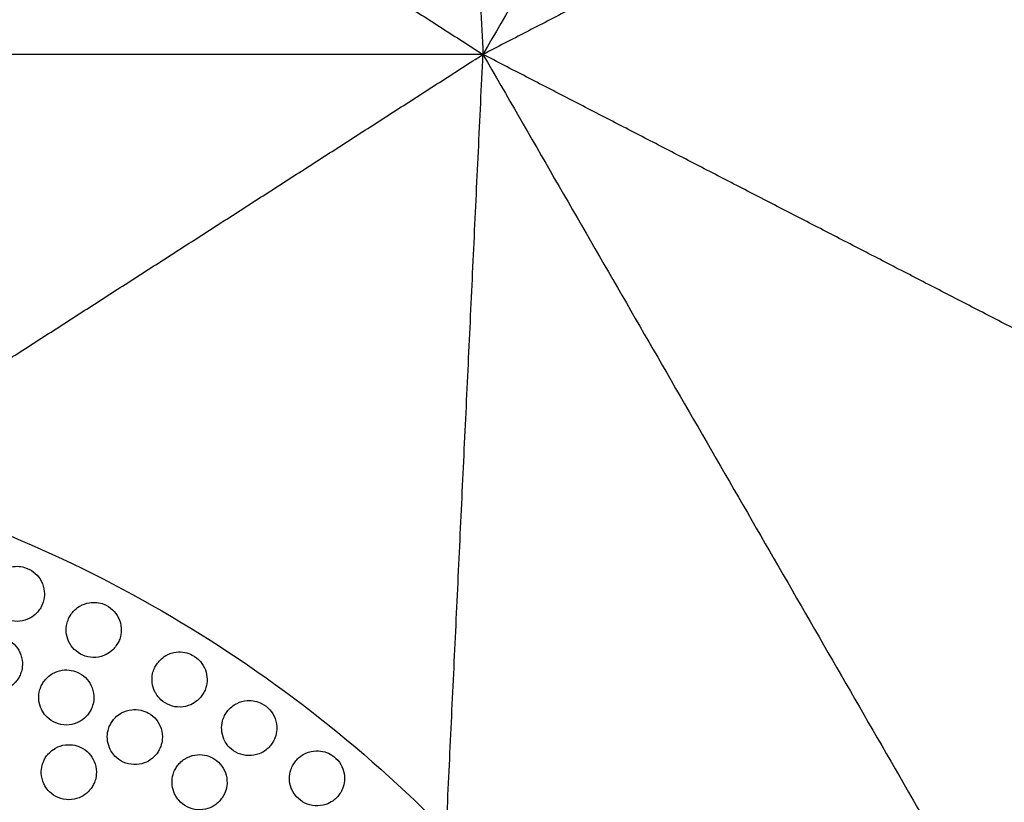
# Model space of a CAD drawing. Header units: millimetres. Extents: x -125 to 375, y 0 to 433.
# Tile 18 of 50: x 75 to 182, y 135 to 220. Entities that reach past the tile are written whole.
import ezdxf

# ---------------------------------------------------------------- set-up
doc = ezdxf.new("R2010")
doc.units = ezdxf.units.MM
doc.layers.add('Layer 01', color=18, linetype='Continuous', true_color=0x000000)

msp = doc.modelspace()

# ---------------------------------------------------------------- linework, layer by layer
at = {"layer": 'Layer 01', "extrusion": (0.138761, 0.24034, -0.96072)}
msp.add_arc((0, 59.45, -38.32), 139, 73.7656, 106.2344, dxfattribs=at)
at = {"layer": 'Layer 01'}
for points, degree in [([(250, 433.01, 76), (187.5, 324.76, 76), (125, 216.51, 76)], 2), ([(121, 301.15, 90.36), (123, 258.83, 83.18), (125, 216.51, 76)], 2), ([(53.69, 262.29, 90.36), (89.35, 239.4, 83.18), (125, 216.51, 76)], 2), ([(200.31, 255.37, 90.36), (162.65, 235.94, 83.18), (125, 216.51, 76)], 2), ([(125, 216.51, 76), (0, 216.51, 76), (-125, 216.51, 76)], 2), ([(53.69, 170.72, 90.36), (89.35, 193.61, 83.18), (125, 216.51, 76)], 2), ([(121, 131.86, 90.36), (123, 174.18, 83.18), (125, 216.51, 76)], 2), ([(125, 216.51, 76), (187.5, 108.25, 76), (250, 0, 76)], 2), ([(200.31, 177.65, 90.36), (162.65, 197.08, 83.18), (125, 216.51, 76)], 2), ([(81.08, 156.44, 91.49), (81.39, 156.61, 91.52), (81.73, 156.73, 91.55), (82.08, 156.79, 91.57)], 3), ([(78.1, 149.08, 90.81), (78.42, 149.27, 90.84), (78.77, 149.39, 90.87), (79.14, 149.45, 90.89)], 3)]:
    msp.add_open_spline(points, degree=degree, dxfattribs=at)
for points, knots in [([(73.59, 160.7, 91.34), (73.87, 160.76, 91.36), (74.16, 160.78, 91.38), (74.72, 160.73, 91.41), (74.99, 160.67, 91.43), (75.59, 160.45, 91.45), (75.92, 160.25, 91.46), (76.48, 159.76, 91.46), (76.7, 159.47, 91.45), (77.05, 158.8, 91.43), (77.16, 158.41, 91.41), (77.22, 157.73, 91.37), (77.2, 157.44, 91.35), (77.11, 156.97, 91.31), (77.05, 156.78, 91.29), (76.91, 156.45, 91.26), (76.83, 156.29, 91.24), (76.63, 155.98, 91.21), (76.5, 155.82, 91.19), (76.15, 155.45, 91.15), (75.9, 155.27, 91.12), (75.29, 154.94, 91.06), (74.91, 154.82, 91.03), (74.13, 154.74, 90.98), (73.73, 154.78, 90.96), (72.98, 155, 90.92), (72.64, 155.18, 90.91), (72.06, 155.64, 90.91), (71.82, 155.91, 90.91), (71.63, 156.24, 90.92), (71.62, 156.25, 90.92), (71.61, 156.26, 90.92)], [0, 0, 0, 0, 0.880106, 0.880106, 1.686469, 1.686469, 2.830349, 2.830349, 3.916729, 3.916729, 5.117918, 5.117918, 5.983591, 5.983591, 6.56537, 6.56537, 7.086039, 7.086039, 7.698366, 7.698366, 8.621289, 8.621289, 9.79892, 9.79892, 10.991241, 10.991241, 12.144072, 12.144072, 13.23102, 13.23102, 13.276043, 13.276043, 13.276043, 13.276043]), ([(82.08, 156.79, 91.57), (82.35, 156.84, 91.59), (82.64, 156.85, 91.61), (83.18, 156.79, 91.63), (83.43, 156.73, 91.64), (84.03, 156.49, 91.65), (84.36, 156.29, 91.66), (84.9, 155.78, 91.65), (85.12, 155.48, 91.63), (85.45, 154.8, 91.6), (85.55, 154.41, 91.58), (85.6, 153.71, 91.53), (85.57, 153.42, 91.5), (85.45, 152.94, 91.46), (85.39, 152.75, 91.44), (85.23, 152.42, 91.41), (85.14, 152.27, 91.4), (84.93, 151.96, 91.36), (84.8, 151.81, 91.35), (84.44, 151.46, 91.3), (84.2, 151.29, 91.28), (83.59, 150.98, 91.23), (83.21, 150.88, 91.2), (82.43, 150.82, 91.16), (82.03, 150.86, 91.14), (81.29, 151.1, 91.12), (80.95, 151.29, 91.12), (80.39, 151.77, 91.12), (80.16, 152.04, 91.13), (79.98, 152.34, 91.14)], [0, 0, 0, 0, 0.853065, 0.853065, 1.633444, 1.633444, 2.782327, 2.782327, 3.874501, 3.874501, 5.078269, 5.078269, 5.975222, 5.975222, 6.567712, 6.567712, 7.089362, 7.089362, 7.692523, 7.692523, 8.585699, 8.585699, 9.759552, 9.759552, 10.949197, 10.949197, 12.106428, 12.106428, 13.157022, 13.157022, 13.157022, 13.157022]), ([(79.98, 152.34, 91.14), (79.98, 152.35, 91.14), (79.97, 152.36, 91.14), (79.8, 152.68, 91.16), (79.68, 153, 91.18), (79.57, 153.66, 91.22), (79.57, 153.99, 91.24), (79.65, 154.52, 91.28), (79.71, 154.72, 91.3), (79.84, 155.07, 91.33), (79.92, 155.23, 91.35), (80.1, 155.54, 91.38), (80.22, 155.69, 91.4), (80.54, 156.05, 91.44), (80.75, 156.23, 91.46), (81.02, 156.4, 91.49), (81.05, 156.42, 91.49), (81.08, 156.44, 91.49)], [13.157022, 13.157022, 13.157022, 13.157022, 13.198558, 13.198558, 14.237051, 14.237051, 15.220183, 15.220183, 15.838922, 15.838922, 16.361265, 16.361265, 16.940593, 16.940593, 17.795185, 17.795185, 17.900706, 17.900706, 17.900706, 17.900706]), ([(71.25, 153.08, 90.69), (71.55, 153.14, 90.71), (71.86, 153.15, 90.73), (72.45, 153.08, 90.76), (72.72, 153, 90.77), (73.33, 152.75, 90.79), (73.65, 152.53, 90.8), (74.17, 152.02, 90.79), (74.38, 151.72, 90.79), (74.7, 151.03, 90.76), (74.79, 150.64, 90.74), (74.82, 149.97, 90.69), (74.79, 149.7, 90.67), (74.69, 149.26, 90.64), (74.63, 149.09, 90.62), (74.49, 148.77, 90.59), (74.41, 148.63, 90.58), (74.21, 148.32, 90.54), (74.09, 148.17, 90.53), (73.73, 147.81, 90.48), (73.48, 147.62, 90.45), (72.87, 147.3, 90.39), (72.49, 147.18, 90.36), (71.71, 147.11, 90.31), (71.31, 147.15, 90.29), (70.57, 147.37, 90.26), (70.22, 147.56, 90.25), (69.65, 148.02, 90.25), (69.41, 148.3, 90.25), (69.22, 148.62, 90.26), (69.21, 148.62, 90.26), (69.21, 148.63, 90.26)], [0, 0, 0, 0, 0.928593, 0.928593, 1.780474, 1.780474, 2.916382, 2.916382, 3.994647, 3.994647, 5.19703, 5.19703, 6.010368, 6.010368, 6.559924, 6.559924, 7.058093, 7.058093, 7.655332, 7.655332, 8.583299, 8.583299, 9.758423, 9.758423, 10.95031, 10.95031, 12.102476, 12.102476, 13.187384, 13.187384, 13.215068, 13.215068, 13.215068, 13.215068]), ([(91.58, 151.42, 91.61), (91.89, 151.45, 91.63), (92.21, 151.44, 91.64), (92.8, 151.33, 91.65), (93.07, 151.23, 91.65), (93.66, 150.92, 91.65), (93.96, 150.69, 91.64), (94.44, 150.12, 91.62), (94.63, 149.81, 91.6), (94.87, 149.15, 91.55), (94.93, 148.8, 91.52), (94.94, 148.16, 91.47), (94.89, 147.86, 91.45), (94.75, 147.38, 91.4), (94.68, 147.2, 91.38), (94.5, 146.87, 91.35), (94.41, 146.73, 91.34), (94.18, 146.43, 91.3), (94.04, 146.29, 91.29), (93.67, 145.97, 91.25), (93.42, 145.81, 91.23), (92.8, 145.54, 91.18), (92.41, 145.45, 91.16), (91.63, 145.43, 91.13), (91.24, 145.49, 91.12), (90.51, 145.77, 91.12), (90.18, 145.98, 91.12), (89.68, 146.44, 91.14), (89.49, 146.68, 91.15), (89.34, 146.94, 91.17)], [0, 0, 0, 0, 0.942864, 0.942864, 1.801985, 1.801985, 2.944588, 2.944588, 4.032625, 4.032625, 5.072975, 5.072975, 5.981093, 5.981093, 6.576885, 6.576885, 7.098217, 7.098217, 7.69732, 7.69732, 8.579112, 8.579112, 9.749514, 9.749514, 10.936828, 10.936828, 12.096458, 12.096458, 12.998984, 12.998984, 12.998984, 12.998984]), ([(90.44, 151.04, 91.53), (90.45, 151.04, 91.54), (90.47, 151.05, 91.54), (90.82, 151.25, 91.57), (91.2, 151.37, 91.59), (91.58, 151.42, 91.61)], [-1.226798, -1.226798, -1.226798, -1.226798, -1.173065, -1.173065, 0, 0, 0, 0]), ([(89.34, 146.94, 91.17), (89.31, 146.99, 91.17), (89.28, 147.05, 91.17), (89.09, 147.42, 91.2), (89, 147.75, 91.22), (88.92, 148.42, 91.27), (88.93, 148.75, 91.29), (89.05, 149.28, 91.34), (89.11, 149.47, 91.36), (89.27, 149.82, 91.39), (89.35, 149.97, 91.41), (89.56, 150.27, 91.44), (89.68, 150.42, 91.46), (90, 150.74, 91.49), (90.21, 150.9, 91.52), (90.44, 151.04, 91.53)], [12.998984, 12.998984, 12.998984, 12.998984, 13.19208, 13.19208, 14.233995, 14.233995, 15.227823, 15.227823, 15.850126, 15.850126, 16.372995, 16.372995, 16.950185, 16.950185, 17.743509, 17.743509, 17.743509, 17.743509]), ([(79.14, 149.45, 90.89), (79.47, 149.5, 90.91), (79.81, 149.49, 90.93), (80.44, 149.38, 90.95), (80.73, 149.28, 90.96), (81.33, 148.96, 90.97), (81.63, 148.72, 90.96), (82.11, 148.16, 90.95), (82.29, 147.85, 90.93), (82.55, 147.14, 90.89), (82.61, 146.74, 90.86), (82.58, 146.09, 90.81), (82.54, 145.83, 90.79), (82.41, 145.42, 90.76), (82.34, 145.25, 90.74), (82.18, 144.95, 90.71), (82.09, 144.81, 90.69), (81.87, 144.51, 90.66), (81.73, 144.36, 90.64), (81.32, 144.01, 90.6), (81.04, 143.83, 90.57), (80.38, 143.56, 90.52), (79.99, 143.48, 90.5), (79.21, 143.48, 90.46), (78.81, 143.56, 90.45), (78.1, 143.85, 90.43), (77.78, 144.07, 90.43), (77.31, 144.52, 90.44), (77.14, 144.74, 90.45), (77, 144.98, 90.46)], [0, 0, 0, 0, 1.009136, 1.009136, 1.930877, 1.930877, 3.061932, 3.061932, 4.137202, 4.137202, 5.341026, 5.341026, 6.113549, 6.113549, 6.652347, 6.652347, 7.154662, 7.154662, 7.774367, 7.774367, 8.764994, 8.764994, 9.940966, 9.940966, 11.131355, 11.131355, 12.274966, 12.274966, 13.107375, 13.107375, 13.107375, 13.107375]), ([(77, 144.98, 90.46), (76.96, 145.05, 90.46), (76.92, 145.13, 90.46), (76.74, 145.51, 90.48), (76.65, 145.84, 90.5), (76.58, 146.48, 90.54), (76.59, 146.78, 90.57), (76.69, 147.26, 90.61), (76.75, 147.44, 90.62), (76.88, 147.77, 90.65), (76.96, 147.92, 90.67), (77.14, 148.22, 90.7), (77.26, 148.37, 90.71), (77.58, 148.72, 90.76), (77.8, 148.9, 90.78), (78.07, 149.06, 90.81), (78.08, 149.07, 90.81), (78.1, 149.08, 90.81)], [13.107375, 13.107375, 13.107375, 13.107375, 13.354226, 13.354226, 14.379654, 14.379654, 15.284555, 15.284555, 15.861932, 15.861932, 16.359919, 16.359919, 16.927467, 16.927467, 17.79817, 17.79817, 17.850867, 17.850867, 17.850867, 17.850867]), ([(99.31, 146.14, 91.44), (99.59, 146.16, 91.45), (99.88, 146.14, 91.46), (100.41, 146.03, 91.46), (100.65, 145.94, 91.46), (101.22, 145.65, 91.45), (101.53, 145.41, 91.44), (102.02, 144.85, 91.4), (102.21, 144.53, 91.38), (102.48, 143.81, 91.32), (102.54, 143.41, 91.28), (102.51, 142.71, 91.22), (102.45, 142.42, 91.19), (102.28, 141.95, 91.15), (102.2, 141.77, 91.13), (102.01, 141.46, 91.1), (101.9, 141.32, 91.08), (101.66, 141.04, 91.05), (101.52, 140.9, 91.03), (101.13, 140.6, 91), (100.88, 140.45, 90.98), (100.24, 140.21, 90.94), (99.86, 140.14, 90.93), (99.07, 140.16, 90.91), (98.68, 140.24, 90.91), (97.97, 140.55, 90.92), (97.65, 140.77, 90.93), (97.2, 141.23, 90.96), (97.05, 141.43, 90.97), (96.92, 141.65, 90.98)], [0, 0, 0, 0, 0.852949, 0.852949, 1.631626, 1.631626, 2.785162, 2.785162, 3.883592, 3.883592, 5.093331, 5.093331, 5.999226, 5.999226, 6.592965, 6.592965, 7.112404, 7.112404, 7.709532, 7.709532, 8.589431, 8.589431, 9.757257, 9.757257, 10.943369, 10.943369, 12.104666, 12.104666, 12.861551, 12.861551, 12.861551, 12.861551]), ([(98.02, 145.75, 91.37), (98.08, 145.78, 91.37), (98.14, 145.81, 91.38), (98.54, 146.01, 91.41), (98.92, 146.11, 91.43), (99.31, 146.14, 91.44)], [-1.365523, -1.365523, -1.365523, -1.365523, -1.169706, -1.169706, 0, 0, 0, 0]), ([(86.72, 145.15, 90.92), (87.05, 145.19, 90.94), (87.39, 145.17, 90.95), (88.02, 145.03, 90.96), (88.3, 144.92, 90.97), (88.89, 144.58, 90.96), (89.18, 144.33, 90.95), (89.64, 143.75, 90.92), (89.81, 143.43, 90.9), (90.04, 142.71, 90.85), (90.08, 142.31, 90.82), (90.03, 141.65, 90.77), (89.97, 141.4, 90.74), (89.82, 140.99, 90.7), (89.74, 140.82, 90.69), (89.57, 140.52, 90.66), (89.48, 140.39, 90.64), (89.24, 140.1, 90.61), (89.1, 139.96, 90.6), (88.68, 139.63, 90.55), (88.4, 139.47, 90.53), (87.73, 139.22, 90.49), (87.34, 139.16, 90.47), (86.56, 139.19, 90.44), (86.17, 139.28, 90.43), (85.46, 139.6, 90.43), (85.15, 139.83, 90.44), (84.72, 140.27, 90.46), (84.58, 140.47, 90.47), (84.46, 140.67, 90.48)], [0, 0, 0, 0, 1.0079, 1.0079, 1.926401, 1.926401, 3.060524, 3.060524, 4.139387, 4.139387, 5.34599, 5.34599, 6.128246, 6.128246, 6.669663, 6.669663, 7.170964, 7.170964, 7.785049, 7.785049, 8.759693, 8.759693, 9.932497, 9.932497, 11.121201, 11.121201, 12.267796, 12.267796, 12.986303, 12.986303, 12.986303, 12.986303]), ([(85.56, 144.77, 90.84), (85.58, 144.78, 90.85), (85.6, 144.79, 90.85), (85.96, 144.99, 90.88), (86.33, 145.11, 90.9), (86.72, 145.15, 90.92)], [-1.241143, -1.241143, -1.241143, -1.241143, -1.170995, -1.170995, 0, 0, 0, 0]), ([(96.92, 141.65, 90.98), (96.87, 141.75, 90.99), (96.82, 141.85, 91), (96.63, 142.27, 91.03), (96.55, 142.61, 91.06), (96.51, 143.28, 91.11), (96.54, 143.61, 91.14), (96.68, 144.13, 91.19), (96.75, 144.32, 91.21), (96.93, 144.66, 91.24), (97.02, 144.81, 91.26), (97.24, 145.1, 91.29), (97.36, 145.24, 91.31), (97.66, 145.51, 91.34), (97.84, 145.64, 91.35), (98.02, 145.75, 91.37)], [12.861551, 12.861551, 12.861551, 12.861551, 13.202644, 13.202644, 14.246486, 14.246486, 15.242405, 15.242405, 15.864266, 15.864266, 16.385767, 16.385767, 16.960609, 16.960609, 17.607594, 17.607594, 17.607594, 17.607594]), ([(84.46, 140.67, 90.48), (84.4, 140.78, 90.48), (84.35, 140.88, 90.49), (84.17, 141.31, 90.52), (84.09, 141.65, 90.54), (84.05, 142.29, 90.59), (84.07, 142.59, 90.61), (84.19, 143.08, 90.65), (84.26, 143.26, 90.67), (84.41, 143.58, 90.7), (84.49, 143.73, 90.72), (84.69, 144.02, 90.75), (84.81, 144.16, 90.76), (85.12, 144.48, 90.8), (85.33, 144.64, 90.82), (85.56, 144.77, 90.84)], [12.986303, 12.986303, 12.986303, 12.986303, 13.350697, 13.350697, 14.379391, 14.379391, 15.297648, 15.297648, 15.879236, 15.879236, 16.377555, 16.377555, 16.94175, 16.94175, 17.730787, 17.730787, 17.730787, 17.730787]), ([(77.27, 136.84, 89.87), (77.23, 136.92, 89.88), (77.19, 137, 89.88), (76.98, 137.45, 89.9), (76.89, 137.84, 89.93), (76.86, 138.52, 89.98), (76.89, 138.8, 90), (77.01, 139.25, 90.04), (77.07, 139.42, 90.05), (77.21, 139.73, 90.08), (77.28, 139.87, 90.1), (77.47, 140.15, 90.13), (77.59, 140.3, 90.15), (77.91, 140.63, 90.19), (78.13, 140.8, 90.21), (78.37, 140.94, 90.23)], [13.022769, 13.022769, 13.022769, 13.022769, 13.293641, 13.293641, 14.499654, 14.499654, 15.347095, 15.347095, 15.892555, 15.892555, 16.370012, 16.370012, 16.925081, 16.925081, 17.767961, 17.767961, 17.767961, 17.767961]), ([(79.5, 141.32, 90.31), (79.84, 141.36, 90.33), (80.19, 141.35, 90.35), (80.83, 141.2, 90.36), (81.13, 141.09, 90.37), (81.72, 140.73, 90.37), (82.01, 140.49, 90.36), (82.46, 139.91, 90.34), (82.62, 139.59, 90.32), (82.85, 138.87, 90.27), (82.9, 138.47, 90.24), (82.84, 137.83, 90.19), (82.79, 137.58, 90.17), (82.65, 137.19, 90.13), (82.58, 137.03, 90.12), (82.42, 136.74, 90.09), (82.33, 136.61, 90.07), (82.11, 136.33, 90.04), (81.97, 136.19, 90.02), (81.57, 135.85, 89.98), (81.29, 135.68, 89.96), (80.63, 135.42, 89.91), (80.25, 135.34, 89.89), (79.46, 135.35, 89.86), (79.07, 135.43, 89.84), (78.36, 135.73, 89.84), (78.04, 135.94, 89.84), (77.57, 136.4, 89.85), (77.41, 136.61, 89.86), (77.27, 136.84, 89.87)], [0, 0, 0, 0, 1.038618, 1.038618, 1.987351, 1.987351, 3.11496, 3.11496, 4.186194, 4.186194, 5.391866, 5.391866, 6.136662, 6.136662, 6.65298, 6.65298, 7.1347, 7.1347, 7.732697, 7.732697, 8.704912, 8.704912, 9.876714, 9.876714, 11.06594, 11.06594, 12.212659, 12.212659, 13.022769, 13.022769, 13.022769, 13.022769]), ([(78.37, 140.94, 90.23), (78.38, 140.95, 90.23), (78.39, 140.95, 90.23), (78.74, 141.15, 90.26), (79.11, 141.27, 90.29), (79.5, 141.32, 90.31)], [-1.206112, -1.206112, -1.206112, -1.206112, -1.170756, -1.170756, 0, 0, 0, 0]), ([(106.83, 140.67, 91.12), (107.15, 140.68, 91.13), (107.46, 140.64, 91.13), (108.03, 140.47, 91.12), (108.29, 140.35, 91.12), (108.85, 140, 91.09), (109.13, 139.73, 91.07), (109.57, 139.13, 91.02), (109.72, 138.79, 90.99), (109.91, 138.11, 90.93), (109.94, 137.76, 90.89), (109.88, 137.12, 90.83), (109.81, 136.82, 90.8), (109.62, 136.35, 90.75), (109.53, 136.18, 90.73), (109.32, 135.87, 90.7), (109.22, 135.74, 90.68), (108.97, 135.47, 90.66), (108.82, 135.35, 90.64), (108.42, 135.06, 90.61), (108.15, 134.92, 90.59), (107.5, 134.71, 90.56), (107.11, 134.66, 90.55), (106.33, 134.71, 90.55), (105.95, 134.81, 90.55), (105.25, 135.15, 90.57), (104.94, 135.39, 90.59), (104.54, 135.83, 90.63), (104.42, 136, 90.64), (104.32, 136.17, 90.65)], [0, 0, 0, 0, 0.941028, 0.941028, 1.796719, 1.796719, 2.945505, 2.945505, 4.039927, 4.039927, 5.084254, 5.084254, 6.00323, 6.00323, 6.599555, 6.599555, 7.111976, 7.111976, 7.700659, 7.700659, 8.596892, 8.596892, 9.7621, 9.7621, 10.947522, 10.947522, 12.11162, 12.11162, 12.731179, 12.731179, 12.731179, 12.731179]), ([(105.42, 140.27, 91.06), (105.51, 140.33, 91.07), (105.61, 140.38, 91.07), (106.07, 140.58, 91.1), (106.45, 140.66, 91.11), (106.83, 140.67, 91.12)], [-1.497226, -1.497226, -1.497226, -1.497226, -1.166414, -1.166414, 0, 0, 0, 0]), ([(91.52, 135.75, 90.32), (91.43, 135.9, 90.33), (91.36, 136.04, 90.34), (91.19, 136.52, 90.38), (91.12, 136.86, 90.4), (91.11, 137.51, 90.46), (91.15, 137.81, 90.48), (91.29, 138.29, 90.53), (91.36, 138.47, 90.55), (91.53, 138.79, 90.58), (91.62, 138.93, 90.59), (91.83, 139.21, 90.62), (91.95, 139.34, 90.64), (92.25, 139.62, 90.67), (92.43, 139.74, 90.69), (92.61, 139.85, 90.7)], [12.862611, 12.862611, 12.862611, 12.862611, 13.359351, 13.359351, 14.390319, 14.390319, 15.316005, 15.316005, 15.898811, 15.898811, 16.395825, 16.395825, 16.956138, 16.956138, 17.608451, 17.608451, 17.608451, 17.608451]), ([(93.9, 140.25, 90.78), (94.24, 140.27, 90.79), (94.57, 140.24, 90.79), (95.2, 140.07, 90.8), (95.48, 139.94, 90.8), (96.05, 139.57, 90.78), (96.33, 139.31, 90.76), (96.76, 138.71, 90.72), (96.92, 138.38, 90.7), (97.11, 137.65, 90.64), (97.14, 137.25, 90.6), (97.05, 136.59, 90.54), (96.98, 136.34, 90.52), (96.82, 135.94, 90.48), (96.73, 135.78, 90.46), (96.54, 135.49, 90.43), (96.44, 135.36, 90.42), (96.2, 135.08, 90.39), (96.05, 134.95, 90.37), (95.62, 134.64, 90.33), (95.34, 134.49, 90.31), (94.66, 134.28, 90.28), (94.27, 134.23, 90.26), (93.49, 134.29, 90.25), (93.1, 134.4, 90.25), (92.41, 134.75, 90.26), (92.11, 134.99, 90.27), (91.73, 135.43, 90.3), (91.61, 135.58, 90.31), (91.52, 135.75, 90.32)], [0, 0, 0, 0, 1.015424, 1.015424, 1.938916, 1.938916, 3.07554, 3.07554, 4.157088, 4.157088, 5.366317, 5.366317, 6.15054, 6.15054, 6.691209, 6.691209, 7.190357, 7.190357, 7.800254, 7.800254, 8.76663, 8.76663, 9.936661, 9.936661, 11.124326, 11.124326, 12.273487, 12.273487, 12.862611, 12.862611, 12.862611, 12.862611]), ([(92.61, 139.85, 90.7), (92.67, 139.88, 90.71), (92.73, 139.92, 90.71), (93.13, 140.12, 90.74), (93.51, 140.22, 90.76), (93.9, 140.25, 90.78)], [-1.36487, -1.36487, -1.36487, -1.36487, -1.16747, -1.16747, 0, 0, 0, 0]), ([(104.32, 136.17, 90.65), (104.24, 136.31, 90.67), (104.17, 136.46, 90.68), (103.99, 136.93, 90.72), (103.92, 137.27, 90.75), (103.91, 137.95, 90.81), (103.96, 138.28, 90.85), (104.13, 138.79, 90.9), (104.21, 138.98, 90.92), (104.4, 139.31, 90.95), (104.49, 139.45, 90.96), (104.73, 139.73, 91), (104.86, 139.87, 91.01), (105.13, 140.09, 91.04), (105.27, 140.19, 91.05), (105.42, 140.27, 91.06)], [12.731179, 12.731179, 12.731179, 12.731179, 13.21265, 13.21265, 14.258659, 14.258659, 15.260058, 15.260058, 15.882402, 15.882402, 16.402465, 16.402465, 16.974013, 16.974013, 17.478955, 17.478955, 17.478955, 17.478955])]:
    msp.add_open_spline(points, degree=3, knots=knots, dxfattribs=at)

doc.saveas('drawing.dxf')
